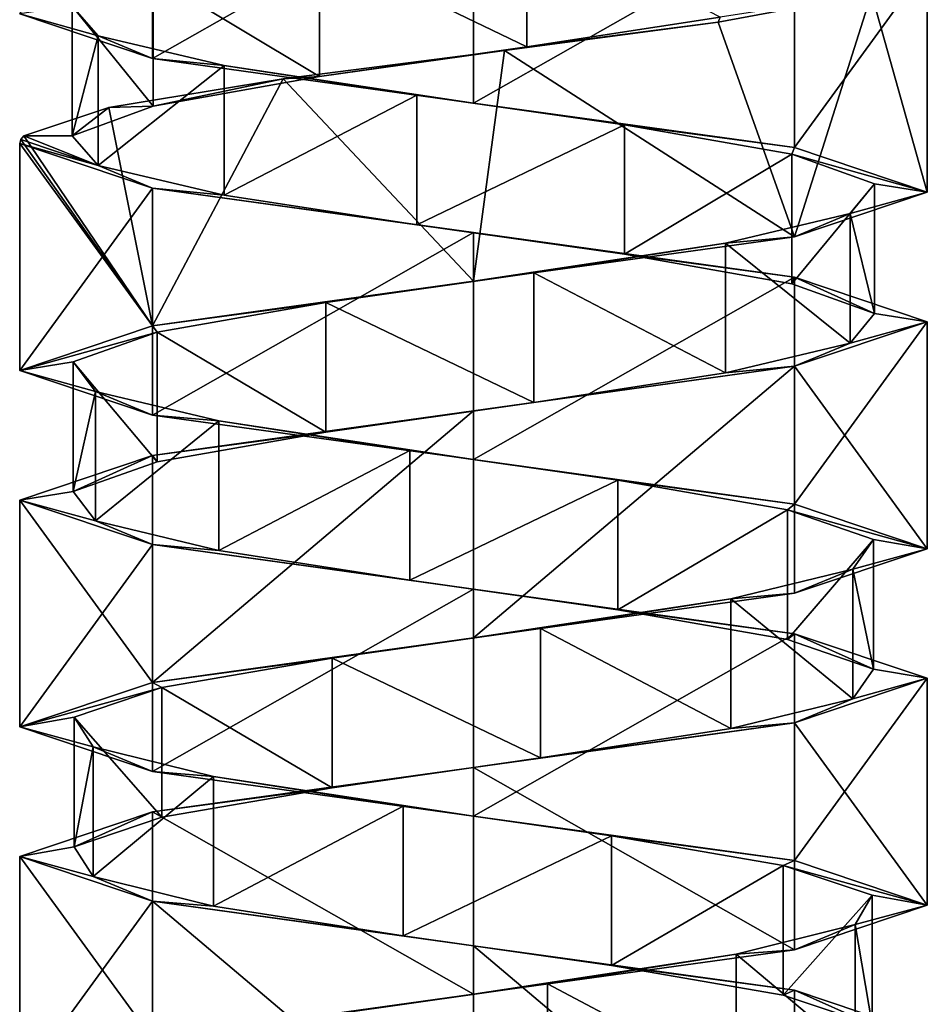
# Model space of a CAD drawing. Header units: millimetres. Extents: x -106 to 241, y -380 to 275.
# Tile 178 of 205: x 185 to 199, y -23 to -8. Entities that reach past the tile are written whole.
import ezdxf

# ---------------------------------------------------------------- set-up
doc = ezdxf.new("R2010")
doc.units = ezdxf.units.MM
doc.header["$LTSCALE"] = 65.185185
for name, color, linetype in [('1146', 7, 'CONTINUOUS'), ('1147', 7, 'CONTINUOUS'), ('1149', 7, 'CONTINUOUS'), ('1150', 7, 'CONTINUOUS'), ('1151', 7, 'CONTINUOUS'), ('1589', 7, 'CONTINUOUS'), ('1590', 7, 'CONTINUOUS'), ('1591', 7, 'CONTINUOUS'), ('1663', 7, 'CONTINUOUS'), ('1664', 7, 'CONTINUOUS'), ('1665', 7, 'CONTINUOUS'), ('1666', 7, 'CONTINUOUS')]:
    doc.layers.add(name, color=color, linetype=linetype)

msp = doc.modelspace()

# ---------------------------------------------------------------- linework, layer by layer
at = {"layer": '1146', "linetype": 'CONTINUOUS'}
for points in [[(189.924, -6.466, 30.681), (193.123, -8.009, 31.096), (193.123, -6.009, 31.096), (189.924, -6.466, 30.681)], [(193.123, -8.009, 31.096), (196.104, -7.552, 29.859), (193.123, -6.009, 31.096), (193.123, -8.009, 31.096)], [(187.357, -6.924, 28.725), (189.924, -8.466, 30.681), (189.924, -6.466, 30.681), (187.357, -6.924, 28.725)], [(189.924, -8.466, 30.681), (193.123, -8.009, 31.096), (189.924, -6.466, 30.681), (189.924, -8.466, 30.681)], [(186.108, -7.381, 25.75), (187.357, -8.924, 28.725), (187.357, -6.924, 28.725), (186.108, -7.381, 25.75)], [(187.357, -8.924, 28.725), (189.924, -8.466, 30.681), (187.357, -6.924, 28.725), (187.357, -8.924, 28.725)], [(186.108, -9.381, 25.75), (187.357, -8.924, 28.725), (186.108, -7.381, 25.75), (186.108, -9.381, 25.75)]]:
    msp.add_3dface(points, dxfattribs=at)
at = {"layer": '1147', "linetype": 'CONTINUOUS'}
for points in [[(198.44, -7.188, 28.261), (196.104, -7.552, 29.859), (196.072, -7.627, 30.797), (198.44, -7.188, 28.261)], [(196.104, -7.552, 29.859), (193.123, -8.009, 31.096), (196.072, -7.627, 30.797), (196.104, -7.552, 29.859)], [(196.072, -7.627, 30.797), (193.123, -8.009, 31.096), (192.777, -8.065, 31.884), (196.072, -7.627, 30.797)], [(193.123, -8.009, 31.096), (189.924, -8.466, 30.681), (192.777, -8.065, 31.884), (193.123, -8.009, 31.096)], [(192.777, -8.065, 31.884), (189.924, -8.466, 30.681), (189.365, -8.504, 31.255), (192.777, -8.065, 31.884)], [(189.365, -8.504, 31.255), (187.357, -8.924, 28.725), (186.674, -8.942, 29.065), (189.365, -8.504, 31.255)], [(189.924, -8.466, 30.681), (187.357, -8.924, 28.725), (189.365, -8.504, 31.255), (189.924, -8.466, 30.681)], [(186.674, -8.942, 29.065), (186.108, -9.381, 25.75), (185.365, -9.381, 25.852), (186.674, -8.942, 29.065)], [(187.357, -8.924, 28.725), (186.108, -9.381, 25.75), (186.674, -8.942, 29.065), (187.357, -8.924, 28.725)]]:
    msp.add_3dface(points, dxfattribs=at)
at = {"layer": '1149', "linetype": 'CONTINUOUS'}
for points in [[(186.108, -9.381, 25.75), (186.108, -7.381, 25.75), (186.509, -7.838, 22.548), (186.108, -9.381, 25.75)], [(186.509, -9.838, 22.548), (186.108, -9.381, 25.75), (186.509, -7.838, 22.548), (186.509, -9.838, 22.548)], [(188.454, -8.295, 19.973), (186.509, -9.838, 22.548), (186.509, -7.838, 22.548), (188.454, -8.295, 19.973)], [(188.454, -10.295, 19.973), (186.509, -9.838, 22.548), (188.454, -8.295, 19.973), (188.454, -10.295, 19.973)], [(191.424, -8.752, 18.712), (188.454, -10.295, 19.973), (188.454, -8.295, 19.973), (191.424, -8.752, 18.712)], [(191.424, -10.752, 18.712), (188.454, -10.295, 19.973), (191.424, -8.752, 18.712), (191.424, -10.752, 18.712)], [(194.627, -9.209, 19.099), (191.424, -10.752, 18.712), (191.424, -8.752, 18.712), (194.627, -9.209, 19.099)], [(194.627, -11.209, 19.099), (191.424, -10.752, 18.712), (194.627, -9.209, 19.099), (194.627, -11.209, 19.099)], [(197.21, -9.666, 21.033), (194.627, -11.209, 19.099), (194.627, -9.209, 19.099), (197.21, -9.666, 21.033)], [(197.21, -11.666, 21.033), (194.627, -11.209, 19.099), (197.21, -9.666, 21.033), (197.21, -11.666, 21.033)], [(198.484, -10.123, 23.997), (197.21, -11.666, 21.033), (197.21, -9.666, 21.033), (198.484, -10.123, 23.997)], [(198.484, -12.123, 23.997), (197.21, -11.666, 21.033), (198.484, -10.123, 23.997), (198.484, -12.123, 23.997)], [(198.111, -10.58, 27.202), (198.484, -12.123, 23.997), (198.484, -10.123, 23.997), (198.111, -10.58, 27.202)], [(196.188, -11.037, 29.794), (198.111, -12.58, 27.202), (198.111, -10.58, 27.202), (196.188, -11.037, 29.794)], [(198.111, -12.58, 27.202), (198.484, -12.123, 23.997), (198.111, -10.58, 27.202), (198.111, -12.58, 27.202)], [(193.229, -11.494, 31.081), (196.188, -13.037, 29.794), (196.188, -11.037, 29.794), (193.229, -11.494, 31.081)], [(196.188, -13.037, 29.794), (198.111, -12.58, 27.202), (196.188, -11.037, 29.794), (196.188, -13.037, 29.794)], [(190.023, -11.951, 30.72), (193.229, -13.494, 31.081), (193.229, -11.494, 31.081), (190.023, -11.951, 30.72)], [(193.229, -13.494, 31.081), (196.188, -13.037, 29.794), (193.229, -11.494, 31.081), (193.229, -13.494, 31.081)], [(187.423, -12.409, 28.809), (190.023, -13.951, 30.72), (190.023, -11.951, 30.72), (187.423, -12.409, 28.809)], [(190.023, -13.951, 30.72), (193.229, -13.494, 31.081), (190.023, -11.951, 30.72), (190.023, -13.951, 30.72)], [(186.123, -12.866, 25.855), (187.423, -14.409, 28.809), (187.423, -12.409, 28.809), (186.123, -12.866, 25.855)], [(187.423, -14.409, 28.809), (190.023, -13.951, 30.72), (187.423, -12.409, 28.809), (187.423, -14.409, 28.809)], [(186.123, -14.866, 25.855), (187.423, -14.409, 28.809), (186.123, -12.866, 25.855), (186.123, -14.866, 25.855)], [(186.47, -13.323, 22.647), (186.123, -14.866, 25.855), (186.123, -12.866, 25.855), (186.47, -13.323, 22.647)], [(186.47, -15.323, 22.647), (186.123, -14.866, 25.855), (186.47, -13.323, 22.647), (186.47, -15.323, 22.647)], [(188.37, -13.78, 20.04), (186.47, -15.323, 22.647), (186.47, -13.323, 22.647), (188.37, -13.78, 20.04)], [(188.37, -15.78, 20.04), (186.47, -15.323, 22.647), (188.37, -13.78, 20.04), (188.37, -15.78, 20.04)], [(191.318, -14.237, 18.728), (188.37, -15.78, 20.04), (188.37, -13.78, 20.04), (191.318, -14.237, 18.728)], [(191.318, -16.237, 18.728), (188.37, -15.78, 20.04), (191.318, -14.237, 18.728), (191.318, -16.237, 18.728)], [(194.528, -14.694, 19.061), (191.318, -16.237, 18.728), (191.318, -14.237, 18.728), (194.528, -14.694, 19.061)], [(194.528, -16.694, 19.061), (191.318, -16.237, 18.728), (194.528, -14.694, 19.061), (194.528, -16.694, 19.061)], [(197.143, -15.151, 20.95), (194.528, -16.694, 19.061), (194.528, -14.694, 19.061), (197.143, -15.151, 20.95)], [(197.143, -17.151, 20.95), (194.528, -16.694, 19.061), (197.143, -15.151, 20.95), (197.143, -17.151, 20.95)], [(198.468, -15.608, 23.892), (197.143, -17.151, 20.95), (197.143, -15.151, 20.95), (198.468, -15.608, 23.892)], [(198.468, -17.608, 23.892), (197.143, -17.151, 20.95), (198.468, -15.608, 23.892), (198.468, -17.608, 23.892)], [(198.149, -16.065, 27.103), (198.468, -17.608, 23.892), (198.468, -15.608, 23.892), (198.149, -16.065, 27.103)], [(196.271, -16.522, 29.727), (198.149, -18.065, 27.103), (198.149, -16.065, 27.103), (196.271, -16.522, 29.727)], [(198.149, -18.065, 27.103), (198.468, -17.608, 23.892), (198.149, -16.065, 27.103), (198.149, -18.065, 27.103)], [(193.334, -16.979, 31.064), (196.271, -18.522, 29.727), (196.271, -16.522, 29.727), (193.334, -16.979, 31.064)], [(196.271, -18.522, 29.727), (198.149, -18.065, 27.103), (196.271, -16.522, 29.727), (196.271, -18.522, 29.727)], [(190.122, -17.437, 30.758), (193.334, -18.979, 31.064), (193.334, -16.979, 31.064), (190.122, -17.437, 30.758)], [(193.334, -18.979, 31.064), (196.271, -18.522, 29.727), (193.334, -16.979, 31.064), (193.334, -18.979, 31.064)], [(187.49, -17.894, 28.891), (190.122, -19.437, 30.758), (190.122, -17.437, 30.758), (187.49, -17.894, 28.891)], [(190.122, -19.437, 30.758), (193.334, -18.979, 31.064), (190.122, -17.437, 30.758), (190.122, -19.437, 30.758)], [(186.141, -18.351, 25.961), (187.49, -19.894, 28.891), (187.49, -17.894, 28.891), (186.141, -18.351, 25.961)], [(187.49, -19.894, 28.891), (190.122, -19.437, 30.758), (187.49, -17.894, 28.891), (187.49, -19.894, 28.891)], [(186.141, -20.351, 25.961), (187.49, -19.894, 28.891), (186.141, -18.351, 25.961), (186.141, -20.351, 25.961)], [(186.433, -18.808, 22.747), (186.141, -20.351, 25.961), (186.141, -18.351, 25.961), (186.433, -18.808, 22.747)], [(186.433, -20.808, 22.747), (186.141, -20.351, 25.961), (186.433, -18.808, 22.747), (186.433, -20.808, 22.747)], [(188.288, -19.265, 20.108), (186.433, -20.808, 22.747), (186.433, -18.808, 22.747), (188.288, -19.265, 20.108)], [(188.288, -21.265, 20.108), (186.433, -20.808, 22.747), (188.288, -19.265, 20.108), (188.288, -21.265, 20.108)], [(191.213, -19.722, 18.745), (188.288, -21.265, 20.108), (188.288, -19.265, 20.108), (191.213, -19.722, 18.745)], [(191.213, -21.722, 18.745), (188.288, -21.265, 20.108), (191.213, -19.722, 18.745), (191.213, -21.722, 18.745)], [(194.428, -20.179, 19.023), (191.213, -21.722, 18.745), (191.213, -19.722, 18.745), (194.428, -20.179, 19.023)], [(194.428, -22.179, 19.023), (191.213, -21.722, 18.745), (194.428, -20.179, 19.023), (194.428, -22.179, 19.023)], [(197.075, -20.636, 20.868), (194.428, -22.179, 19.023), (194.428, -20.179, 19.023), (197.075, -20.636, 20.868)], [(197.075, -22.636, 20.868), (194.428, -22.179, 19.023), (197.075, -20.636, 20.868), (197.075, -22.636, 20.868)], [(198.45, -21.093, 23.787), (197.075, -22.636, 20.868), (197.075, -20.636, 20.868), (198.45, -21.093, 23.787)], [(198.45, -23.093, 23.787), (197.075, -22.636, 20.868), (198.45, -21.093, 23.787), (198.45, -23.093, 23.787)], [(198.186, -21.55, 27.003), (198.45, -23.093, 23.787), (198.45, -21.093, 23.787), (198.186, -21.55, 27.003)], [(196.352, -22.007, 29.658), (198.186, -23.55, 27.003), (198.186, -21.55, 27.003), (196.352, -22.007, 29.658)], [(198.186, -23.55, 27.003), (198.45, -23.093, 23.787), (198.186, -21.55, 27.003), (198.186, -23.55, 27.003)], [(193.439, -22.465, 31.045), (196.352, -24.007, 29.658), (196.352, -22.007, 29.658), (193.439, -22.465, 31.045)], [(196.352, -24.007, 29.658), (198.186, -23.55, 27.003), (196.352, -22.007, 29.658), (196.352, -24.007, 29.658)], [(190.222, -22.922, 30.795), (193.439, -24.465, 31.045), (193.439, -22.465, 31.045), (190.222, -22.922, 30.795)], [(193.439, -24.465, 31.045), (196.352, -24.007, 29.658), (193.439, -22.465, 31.045), (193.439, -24.465, 31.045)]]:
    msp.add_3dface(points, dxfattribs=at)
at = {"layer": '1150', "linetype": 'CONTINUOUS'}
for points in [[(185.365, -9.381, 25.852), (186.509, -9.838, 22.548), (185.316, -9.44, 25.377), (185.365, -9.381, 25.852)], [(185.365, -9.381, 25.852), (186.108, -9.381, 25.75), (186.509, -9.838, 22.548), (185.365, -9.381, 25.852)], [(185.316, -9.44, 25.377), (186.509, -9.838, 22.548), (185.3, -9.5, 24.9), (185.316, -9.44, 25.377)], [(185.3, -9.5, 24.9), (186.509, -9.838, 22.548), (187.35, -10.188, 19.95), (185.3, -9.5, 24.9)], [(186.509, -9.838, 22.548), (188.454, -10.295, 19.973), (187.35, -10.188, 19.95), (186.509, -9.838, 22.548)], [(188.454, -10.295, 19.973), (191.424, -10.752, 18.712), (187.35, -10.188, 19.95), (188.454, -10.295, 19.973)], [(187.35, -10.188, 19.95), (191.424, -10.752, 18.712), (192.3, -10.875, 17.9), (187.35, -10.188, 19.95)], [(191.424, -10.752, 18.712), (194.627, -11.209, 19.099), (192.3, -10.875, 17.9), (191.424, -10.752, 18.712)], [(192.3, -10.875, 17.9), (194.627, -11.209, 19.099), (197.25, -11.563, 19.95), (192.3, -10.875, 17.9)], [(194.627, -11.209, 19.099), (197.21, -11.666, 21.033), (197.25, -11.563, 19.95), (194.627, -11.209, 19.099)], [(197.21, -11.666, 21.033), (198.484, -12.123, 23.997), (197.25, -11.563, 19.95), (197.21, -11.666, 21.033)], [(198.484, -12.123, 23.997), (199.3, -12.25, 24.9), (197.25, -11.563, 19.95), (198.484, -12.123, 23.997)], [(198.484, -12.123, 23.997), (198.111, -12.58, 27.202), (199.3, -12.25, 24.9), (198.484, -12.123, 23.997)], [(199.3, -12.25, 24.9), (198.111, -12.58, 27.202), (197.25, -12.937, 29.85), (199.3, -12.25, 24.9)], [(198.111, -12.58, 27.202), (196.188, -13.037, 29.794), (197.25, -12.937, 29.85), (198.111, -12.58, 27.202)], [(197.25, -12.937, 29.85), (193.229, -13.494, 31.081), (192.3, -13.625, 31.9), (197.25, -12.937, 29.85)], [(196.188, -13.037, 29.794), (193.229, -13.494, 31.081), (197.25, -12.937, 29.85), (196.188, -13.037, 29.794)], [(193.229, -13.494, 31.081), (190.023, -13.951, 30.72), (192.3, -13.625, 31.9), (193.229, -13.494, 31.081)], [(192.3, -13.625, 31.9), (190.023, -13.951, 30.72), (187.35, -14.313, 29.85), (192.3, -13.625, 31.9)], [(190.023, -13.951, 30.72), (187.423, -14.409, 28.809), (187.35, -14.313, 29.85), (190.023, -13.951, 30.72)], [(187.35, -14.313, 29.85), (186.123, -14.866, 25.855), (185.3, -15, 24.9), (187.35, -14.313, 29.85)], [(187.423, -14.409, 28.809), (186.123, -14.866, 25.855), (187.35, -14.313, 29.85), (187.423, -14.409, 28.809)], [(186.123, -14.866, 25.855), (186.47, -15.323, 22.647), (185.3, -15, 24.9), (186.123, -14.866, 25.855)], [(185.3, -15, 24.9), (186.47, -15.323, 22.647), (187.35, -15.688, 19.95), (185.3, -15, 24.9)], [(186.47, -15.323, 22.647), (188.37, -15.78, 20.04), (187.35, -15.688, 19.95), (186.47, -15.323, 22.647)], [(188.37, -15.78, 20.04), (191.318, -16.237, 18.728), (187.35, -15.688, 19.95), (188.37, -15.78, 20.04)], [(187.35, -15.688, 19.95), (191.318, -16.237, 18.728), (192.3, -16.375, 17.9), (187.35, -15.688, 19.95)], [(191.318, -16.237, 18.728), (194.528, -16.694, 19.061), (192.3, -16.375, 17.9), (191.318, -16.237, 18.728)], [(192.3, -16.375, 17.9), (194.528, -16.694, 19.061), (197.25, -17.062, 19.95), (192.3, -16.375, 17.9)], [(194.528, -16.694, 19.061), (197.143, -17.151, 20.95), (197.25, -17.062, 19.95), (194.528, -16.694, 19.061)], [(197.143, -17.151, 20.95), (198.468, -17.608, 23.892), (197.25, -17.062, 19.95), (197.143, -17.151, 20.95)], [(197.25, -17.062, 19.95), (198.468, -17.608, 23.892), (199.3, -17.75, 24.9), (197.25, -17.062, 19.95)], [(198.468, -17.608, 23.892), (198.149, -18.065, 27.103), (199.3, -17.75, 24.9), (198.468, -17.608, 23.892)], [(199.3, -17.75, 24.9), (198.149, -18.065, 27.103), (197.25, -18.437, 29.85), (199.3, -17.75, 24.9)], [(198.149, -18.065, 27.103), (196.271, -18.522, 29.727), (197.25, -18.437, 29.85), (198.149, -18.065, 27.103)], [(197.25, -18.437, 29.85), (193.334, -18.979, 31.064), (192.3, -19.125, 31.9), (197.25, -18.437, 29.85)], [(196.271, -18.522, 29.727), (193.334, -18.979, 31.064), (197.25, -18.437, 29.85), (196.271, -18.522, 29.727)], [(193.334, -18.979, 31.064), (190.122, -19.437, 30.758), (192.3, -19.125, 31.9), (193.334, -18.979, 31.064)], [(192.3, -19.125, 31.9), (190.122, -19.437, 30.758), (187.35, -19.812, 29.85), (192.3, -19.125, 31.9)], [(190.122, -19.437, 30.758), (187.49, -19.894, 28.891), (187.35, -19.812, 29.85), (190.122, -19.437, 30.758)], [(187.35, -19.812, 29.85), (186.141, -20.351, 25.961), (185.3, -20.5, 24.9), (187.35, -19.812, 29.85)], [(187.49, -19.894, 28.891), (186.141, -20.351, 25.961), (187.35, -19.812, 29.85), (187.49, -19.894, 28.891)], [(186.141, -20.351, 25.961), (186.433, -20.808, 22.747), (185.3, -20.5, 24.9), (186.141, -20.351, 25.961)], [(185.3, -20.5, 24.9), (186.433, -20.808, 22.747), (187.35, -21.188, 19.95), (185.3, -20.5, 24.9)], [(186.433, -20.808, 22.747), (188.288, -21.265, 20.108), (187.35, -21.188, 19.95), (186.433, -20.808, 22.747)], [(188.288, -21.265, 20.108), (191.213, -21.722, 18.745), (187.35, -21.188, 19.95), (188.288, -21.265, 20.108)], [(187.35, -21.188, 19.95), (191.213, -21.722, 18.745), (192.3, -21.875, 17.9), (187.35, -21.188, 19.95)], [(191.213, -21.722, 18.745), (194.428, -22.179, 19.023), (192.3, -21.875, 17.9), (191.213, -21.722, 18.745)], [(192.3, -21.875, 17.9), (194.428, -22.179, 19.023), (197.25, -22.563, 19.95), (192.3, -21.875, 17.9)], [(194.428, -22.179, 19.023), (197.075, -22.636, 20.868), (197.25, -22.563, 19.95), (194.428, -22.179, 19.023)], [(197.075, -22.636, 20.868), (198.45, -23.093, 23.787), (197.25, -22.563, 19.95), (197.075, -22.636, 20.868)], [(197.25, -22.563, 19.95), (198.45, -23.093, 23.787), (199.3, -23.25, 24.9), (197.25, -22.563, 19.95)]]:
    msp.add_3dface(points, dxfattribs=at)
at = {"layer": '1151', "linetype": 'CONTINUOUS'}
for points in [[(186.509, -7.838, 22.548), (186.108, -7.381, 25.75), (185.3, -7.5, 24.9), (186.509, -7.838, 22.548)], [(187.35, -8.188, 19.95), (186.509, -7.838, 22.548), (185.3, -7.5, 24.9), (187.35, -8.188, 19.95)], [(188.454, -8.295, 19.973), (186.509, -7.838, 22.548), (187.35, -8.188, 19.95), (188.454, -8.295, 19.973)], [(192.3, -8.875, 17.9), (188.454, -8.295, 19.973), (187.35, -8.188, 19.95), (192.3, -8.875, 17.9)], [(191.424, -8.752, 18.712), (188.454, -8.295, 19.973), (192.3, -8.875, 17.9), (191.424, -8.752, 18.712)], [(194.627, -9.209, 19.099), (191.424, -8.752, 18.712), (192.3, -8.875, 17.9), (194.627, -9.209, 19.099)], [(197.25, -9.562, 19.95), (194.627, -9.209, 19.099), (192.3, -8.875, 17.9), (197.25, -9.562, 19.95)], [(197.21, -9.666, 21.033), (194.627, -9.209, 19.099), (197.25, -9.562, 19.95), (197.21, -9.666, 21.033)], [(199.3, -10.25, 24.9), (197.21, -9.666, 21.033), (197.25, -9.562, 19.95), (199.3, -10.25, 24.9)], [(198.484, -10.123, 23.997), (197.21, -9.666, 21.033), (199.3, -10.25, 24.9), (198.484, -10.123, 23.997)], [(198.111, -10.58, 27.202), (198.484, -10.123, 23.997), (199.3, -10.25, 24.9), (198.111, -10.58, 27.202)], [(197.25, -10.937, 29.85), (198.111, -10.58, 27.202), (199.3, -10.25, 24.9), (197.25, -10.937, 29.85)], [(196.188, -11.037, 29.794), (198.111, -10.58, 27.202), (197.25, -10.937, 29.85), (196.188, -11.037, 29.794)], [(192.3, -11.625, 31.9), (196.188, -11.037, 29.794), (197.25, -10.937, 29.85), (192.3, -11.625, 31.9)], [(193.229, -11.494, 31.081), (196.188, -11.037, 29.794), (192.3, -11.625, 31.9), (193.229, -11.494, 31.081)], [(190.023, -11.951, 30.72), (193.229, -11.494, 31.081), (192.3, -11.625, 31.9), (190.023, -11.951, 30.72)], [(187.35, -12.313, 29.85), (190.023, -11.951, 30.72), (192.3, -11.625, 31.9), (187.35, -12.313, 29.85)], [(187.423, -12.409, 28.809), (190.023, -11.951, 30.72), (187.35, -12.313, 29.85), (187.423, -12.409, 28.809)], [(185.3, -13, 24.9), (187.423, -12.409, 28.809), (187.35, -12.313, 29.85), (185.3, -13, 24.9)], [(186.123, -12.866, 25.855), (187.423, -12.409, 28.809), (185.3, -13, 24.9), (186.123, -12.866, 25.855)], [(186.47, -13.323, 22.647), (186.123, -12.866, 25.855), (185.3, -13, 24.9), (186.47, -13.323, 22.647)], [(187.35, -13.688, 19.95), (186.47, -13.323, 22.647), (185.3, -13, 24.9), (187.35, -13.688, 19.95)], [(188.37, -13.78, 20.04), (186.47, -13.323, 22.647), (187.35, -13.688, 19.95), (188.37, -13.78, 20.04)], [(192.3, -14.375, 17.9), (188.37, -13.78, 20.04), (187.35, -13.688, 19.95), (192.3, -14.375, 17.9)], [(191.318, -14.237, 18.728), (188.37, -13.78, 20.04), (192.3, -14.375, 17.9), (191.318, -14.237, 18.728)], [(194.528, -14.694, 19.061), (191.318, -14.237, 18.728), (192.3, -14.375, 17.9), (194.528, -14.694, 19.061)], [(197.25, -15.062, 19.95), (194.528, -14.694, 19.061), (192.3, -14.375, 17.9), (197.25, -15.062, 19.95)], [(197.143, -15.151, 20.95), (194.528, -14.694, 19.061), (197.25, -15.062, 19.95), (197.143, -15.151, 20.95)], [(199.3, -15.75, 24.9), (197.143, -15.151, 20.95), (197.25, -15.062, 19.95), (199.3, -15.75, 24.9)], [(198.468, -15.608, 23.892), (197.143, -15.151, 20.95), (199.3, -15.75, 24.9), (198.468, -15.608, 23.892)], [(198.149, -16.065, 27.103), (198.468, -15.608, 23.892), (199.3, -15.75, 24.9), (198.149, -16.065, 27.103)], [(197.25, -16.437, 29.85), (198.149, -16.065, 27.103), (199.3, -15.75, 24.9), (197.25, -16.437, 29.85)], [(196.271, -16.522, 29.727), (198.149, -16.065, 27.103), (197.25, -16.437, 29.85), (196.271, -16.522, 29.727)], [(192.3, -17.125, 31.9), (196.271, -16.522, 29.727), (197.25, -16.437, 29.85), (192.3, -17.125, 31.9)], [(193.334, -16.979, 31.064), (196.271, -16.522, 29.727), (192.3, -17.125, 31.9), (193.334, -16.979, 31.064)], [(190.122, -17.437, 30.758), (193.334, -16.979, 31.064), (192.3, -17.125, 31.9), (190.122, -17.437, 30.758)], [(187.35, -17.812, 29.85), (190.122, -17.437, 30.758), (192.3, -17.125, 31.9), (187.35, -17.812, 29.85)], [(187.49, -17.894, 28.891), (190.122, -17.437, 30.758), (187.35, -17.812, 29.85), (187.49, -17.894, 28.891)], [(185.3, -18.5, 24.9), (187.49, -17.894, 28.891), (187.35, -17.812, 29.85), (185.3, -18.5, 24.9)], [(186.141, -18.351, 25.961), (187.49, -17.894, 28.891), (185.3, -18.5, 24.9), (186.141, -18.351, 25.961)], [(186.433, -18.808, 22.747), (186.141, -18.351, 25.961), (185.3, -18.5, 24.9), (186.433, -18.808, 22.747)], [(187.35, -19.188, 19.95), (186.433, -18.808, 22.747), (185.3, -18.5, 24.9), (187.35, -19.188, 19.95)], [(188.288, -19.265, 20.108), (186.433, -18.808, 22.747), (187.35, -19.188, 19.95), (188.288, -19.265, 20.108)], [(192.3, -19.875, 17.9), (188.288, -19.265, 20.108), (187.35, -19.188, 19.95), (192.3, -19.875, 17.9)], [(191.213, -19.722, 18.745), (188.288, -19.265, 20.108), (192.3, -19.875, 17.9), (191.213, -19.722, 18.745)], [(194.428, -20.179, 19.023), (191.213, -19.722, 18.745), (192.3, -19.875, 17.9), (194.428, -20.179, 19.023)], [(197.25, -20.563, 19.95), (194.428, -20.179, 19.023), (192.3, -19.875, 17.9), (197.25, -20.563, 19.95)], [(197.075, -20.636, 20.868), (194.428, -20.179, 19.023), (197.25, -20.563, 19.95), (197.075, -20.636, 20.868)], [(199.3, -21.25, 24.9), (197.075, -20.636, 20.868), (197.25, -20.563, 19.95), (199.3, -21.25, 24.9)], [(198.45, -21.093, 23.787), (197.075, -20.636, 20.868), (199.3, -21.25, 24.9), (198.45, -21.093, 23.787)], [(198.186, -21.55, 27.003), (198.45, -21.093, 23.787), (199.3, -21.25, 24.9), (198.186, -21.55, 27.003)], [(197.25, -21.938, 29.85), (198.186, -21.55, 27.003), (199.3, -21.25, 24.9), (197.25, -21.938, 29.85)], [(196.352, -22.007, 29.658), (198.186, -21.55, 27.003), (197.25, -21.938, 29.85), (196.352, -22.007, 29.658)], [(192.3, -22.625, 31.9), (196.352, -22.007, 29.658), (197.25, -21.938, 29.85), (192.3, -22.625, 31.9)], [(193.439, -22.465, 31.045), (196.352, -22.007, 29.658), (192.3, -22.625, 31.9), (193.439, -22.465, 31.045)], [(190.222, -22.922, 30.795), (193.439, -22.465, 31.045), (192.3, -22.625, 31.9), (190.222, -22.922, 30.795)], [(187.35, -23.313, 29.85), (190.222, -22.922, 30.795), (192.3, -22.625, 31.9), (187.35, -23.313, 29.85)]]:
    msp.add_3dface(points, dxfattribs=at)
at = {"layer": '1589', "linetype": 'CONTINUOUS'}
for points in [[(199.3, -6.75, 24.9), (198.44, -7.188, 28.261), (199.3, -10.25, 24.9), (199.3, -6.75, 24.9)], [(198.44, -7.188, 28.261), (196.072, -7.627, 30.797), (197.25, -10.937, 29.85), (198.44, -7.188, 28.261)], [(198.44, -7.188, 28.261), (197.25, -10.937, 29.85), (199.3, -10.25, 24.9), (198.44, -7.188, 28.261)], [(196.072, -7.627, 30.797), (192.777, -8.065, 31.884), (197.25, -10.937, 29.85), (196.072, -7.627, 30.797)], [(192.777, -8.065, 31.884), (189.365, -8.504, 31.255), (192.3, -11.625, 31.9), (192.777, -8.065, 31.884)], [(192.777, -8.065, 31.884), (192.3, -11.625, 31.9), (197.25, -10.937, 29.85), (192.777, -8.065, 31.884)], [(189.365, -8.504, 31.255), (186.674, -8.942, 29.065), (187.35, -12.313, 29.85), (189.365, -8.504, 31.255)], [(189.365, -8.504, 31.255), (187.35, -12.313, 29.85), (192.3, -11.625, 31.9), (189.365, -8.504, 31.255)], [(186.674, -8.942, 29.065), (185.365, -9.381, 25.852), (187.35, -12.313, 29.85), (186.674, -8.942, 29.065)], [(185.365, -9.381, 25.852), (185.316, -9.44, 25.377), (187.35, -12.313, 29.85), (185.365, -9.381, 25.852)], [(185.316, -9.44, 25.377), (185.3, -9.5, 24.9), (187.35, -12.313, 29.85), (185.316, -9.44, 25.377)], [(185.3, -9.5, 24.9), (185.3, -13, 24.9), (187.35, -12.313, 29.85), (185.3, -9.5, 24.9)]]:
    msp.add_3dface(points, dxfattribs=at)
at = {"layer": '1590', "linetype": 'CONTINUOUS'}
for points in [[(199.3, -12.25, 24.9), (197.25, -12.937, 29.85), (199.3, -15.75, 24.9), (199.3, -12.25, 24.9)], [(197.25, -12.937, 29.85), (192.3, -13.625, 31.9), (192.3, -17.125, 31.9), (197.25, -12.937, 29.85)], [(197.25, -12.937, 29.85), (192.3, -17.125, 31.9), (197.25, -16.437, 29.85), (197.25, -12.937, 29.85)], [(197.25, -12.937, 29.85), (197.25, -16.437, 29.85), (199.3, -15.75, 24.9), (197.25, -12.937, 29.85)], [(192.3, -13.625, 31.9), (187.35, -14.313, 29.85), (187.35, -17.812, 29.85), (192.3, -13.625, 31.9)], [(192.3, -13.625, 31.9), (187.35, -17.812, 29.85), (192.3, -17.125, 31.9), (192.3, -13.625, 31.9)], [(187.35, -14.313, 29.85), (185.3, -15, 24.9), (187.35, -17.812, 29.85), (187.35, -14.313, 29.85)], [(185.3, -15, 24.9), (185.3, -18.5, 24.9), (187.35, -17.812, 29.85), (185.3, -15, 24.9)]]:
    msp.add_3dface(points, dxfattribs=at)
at = {"layer": '1591', "linetype": 'CONTINUOUS'}
for points in [[(199.3, -17.75, 24.9), (197.25, -18.437, 29.85), (199.3, -21.25, 24.9), (199.3, -17.75, 24.9)], [(197.25, -18.437, 29.85), (192.3, -19.125, 31.9), (197.25, -21.938, 29.85), (197.25, -18.437, 29.85)], [(197.25, -18.437, 29.85), (197.25, -21.938, 29.85), (199.3, -21.25, 24.9), (197.25, -18.437, 29.85)], [(192.3, -19.125, 31.9), (187.35, -19.812, 29.85), (192.3, -22.625, 31.9), (192.3, -19.125, 31.9)], [(192.3, -19.125, 31.9), (192.3, -22.625, 31.9), (197.25, -21.938, 29.85), (192.3, -19.125, 31.9)], [(187.35, -19.812, 29.85), (185.3, -20.5, 24.9), (187.35, -23.313, 29.85), (187.35, -19.812, 29.85)], [(187.35, -19.812, 29.85), (187.35, -23.313, 29.85), (192.3, -22.625, 31.9), (187.35, -19.812, 29.85)], [(185.3, -20.5, 24.9), (185.3, -24, 24.9), (187.35, -23.313, 29.85), (185.3, -20.5, 24.9)]]:
    msp.add_3dface(points, dxfattribs=at)
at = {"layer": '1663', "linetype": 'CONTINUOUS'}
for points in [[(187.35, -4.688, 19.95), (187.35, -8.188, 19.95), (185.3, -7.5, 24.9), (187.35, -4.688, 19.95)], [(187.35, -4.688, 19.95), (192.3, -5.375, 17.9), (187.35, -8.188, 19.95), (187.35, -4.688, 19.95)], [(192.3, -5.375, 17.9), (192.3, -8.875, 17.9), (187.35, -8.188, 19.95), (192.3, -5.375, 17.9)], [(192.3, -5.375, 17.9), (197.25, -6.062, 19.95), (192.3, -8.875, 17.9), (192.3, -5.375, 17.9)], [(197.25, -6.062, 19.95), (197.25, -9.562, 19.95), (192.3, -8.875, 17.9), (197.25, -6.062, 19.95)], [(197.25, -6.062, 19.95), (199.3, -6.75, 24.9), (197.25, -9.562, 19.95), (197.25, -6.062, 19.95)], [(199.3, -6.75, 24.9), (199.3, -10.25, 24.9), (197.25, -9.562, 19.95), (199.3, -6.75, 24.9)]]:
    msp.add_3dface(points, dxfattribs=at)
at = {"layer": '1664', "linetype": 'CONTINUOUS'}
for points in [[(185.3, -9.5, 24.9), (187.35, -10.188, 19.95), (185.3, -13, 24.9), (185.3, -9.5, 24.9)], [(187.35, -10.188, 19.95), (187.35, -13.688, 19.95), (185.3, -13, 24.9), (187.35, -10.188, 19.95)], [(187.35, -10.188, 19.95), (192.3, -10.875, 17.9), (187.35, -13.688, 19.95), (187.35, -10.188, 19.95)], [(192.3, -10.875, 17.9), (192.3, -14.375, 17.9), (187.35, -13.688, 19.95), (192.3, -10.875, 17.9)], [(192.3, -10.875, 17.9), (197.25, -11.563, 19.95), (192.3, -14.375, 17.9), (192.3, -10.875, 17.9)], [(197.25, -11.563, 19.95), (197.25, -15.062, 19.95), (192.3, -14.375, 17.9), (197.25, -11.563, 19.95)], [(197.25, -11.563, 19.95), (199.3, -12.25, 24.9), (197.25, -15.062, 19.95), (197.25, -11.563, 19.95)], [(199.3, -12.25, 24.9), (199.3, -15.75, 24.9), (197.25, -15.062, 19.95), (199.3, -12.25, 24.9)]]:
    msp.add_3dface(points, dxfattribs=at)
at = {"layer": '1665', "linetype": 'CONTINUOUS'}
for points in [[(185.3, -15, 24.9), (187.35, -15.688, 19.95), (185.3, -18.5, 24.9), (185.3, -15, 24.9)], [(187.35, -15.688, 19.95), (187.35, -19.188, 19.95), (185.3, -18.5, 24.9), (187.35, -15.688, 19.95)], [(187.35, -15.688, 19.95), (192.3, -16.375, 17.9), (187.35, -19.188, 19.95), (187.35, -15.688, 19.95)], [(192.3, -16.375, 17.9), (192.3, -19.875, 17.9), (187.35, -19.188, 19.95), (192.3, -16.375, 17.9)], [(192.3, -16.375, 17.9), (197.25, -17.062, 19.95), (192.3, -19.875, 17.9), (192.3, -16.375, 17.9)], [(197.25, -17.062, 19.95), (197.25, -20.563, 19.95), (192.3, -19.875, 17.9), (197.25, -17.062, 19.95)], [(197.25, -17.062, 19.95), (199.3, -17.75, 24.9), (197.25, -20.563, 19.95), (197.25, -17.062, 19.95)], [(199.3, -17.75, 24.9), (199.3, -21.25, 24.9), (197.25, -20.563, 19.95), (199.3, -17.75, 24.9)]]:
    msp.add_3dface(points, dxfattribs=at)
at = {"layer": '1666', "linetype": 'CONTINUOUS'}
for points in [[(185.3, -20.5, 24.9), (187.35, -21.188, 19.95), (185.3, -24, 24.9), (185.3, -20.5, 24.9)], [(187.35, -21.188, 19.95), (187.35, -24.688, 19.95), (185.3, -24, 24.9), (187.35, -21.188, 19.95)], [(187.35, -21.188, 19.95), (192.3, -21.875, 17.9), (192.3, -25.375, 17.9), (187.35, -21.188, 19.95)], [(187.35, -21.188, 19.95), (192.3, -25.375, 17.9), (187.35, -24.688, 19.95), (187.35, -21.188, 19.95)], [(192.3, -21.875, 17.9), (197.25, -22.563, 19.95), (197.25, -26.062, 19.95), (192.3, -21.875, 17.9)], [(192.3, -21.875, 17.9), (197.25, -26.062, 19.95), (192.3, -25.375, 17.9), (192.3, -21.875, 17.9)], [(197.25, -22.563, 19.95), (199.3, -23.25, 24.9), (197.25, -26.062, 19.95), (197.25, -22.563, 19.95)]]:
    msp.add_3dface(points, dxfattribs=at)

doc.saveas('drawing.dxf')
